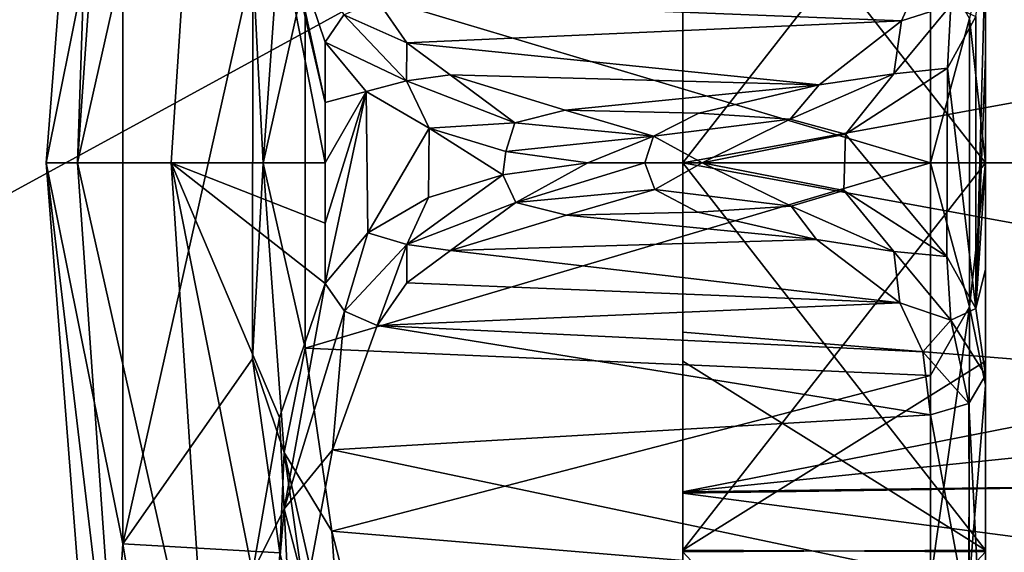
# Model space of a CAD drawing. Extents: x -207 to 207, y 0 to 988.
# Tile 65 of 144: x -96.87 to -83.24, y 581.61 to 588.98. Entities that reach past the tile are written whole.
import ezdxf

# ---------------------------------------------------------------- set-up
doc = ezdxf.new("R2010")
doc.units = 0
doc.header["$LTSCALE"] = 127.314815
for name, color, linetype in [('391', 7, 'CONTINUOUS'), ('394', 7, 'CONTINUOUS'), ('395', 7, 'CONTINUOUS'), ('400', 7, 'CONTINUOUS'), ('401', 7, 'CONTINUOUS'), ('402', 7, 'CONTINUOUS'), ('403', 7, 'CONTINUOUS'), ('404', 7, 'CONTINUOUS'), ('416', 7, 'CONTINUOUS'), ('422', 7, 'CONTINUOUS'), ('424', 7, 'CONTINUOUS'), ('425', 7, 'CONTINUOUS'), ('426', 7, 'CONTINUOUS'), ('440', 7, 'CONTINUOUS'), ('441', 7, 'CONTINUOUS'), ('444', 7, 'CONTINUOUS'), ('445', 7, 'CONTINUOUS'), ('446', 7, 'CONTINUOUS'), ('447', 7, 'CONTINUOUS'), ('449', 7, 'CONTINUOUS'), ('665', 7, 'CONTINUOUS'), ('666', 7, 'CONTINUOUS')]:
    doc.layers.add(name, color=color, linetype=linetype)

msp = doc.modelspace()

# ---------------------------------------------------------------- linework, layer by layer
at = {"layer": '391', "color": 7, "linetype": 'CONTINUOUS'}
for points in [[(-93.496, 586.992, -281.113), (-93.21, 590.998, -280.635), (-93.643, 589.75, -281.289), (-93.496, 586.992, -281.113)], [(-93.21, 590.998, -280.635), (-93.496, 586.992, -281.113), (-92.917, 589.587, -280.761), (-93.21, 590.998, -280.635)], [(-93.646, 584.283, -281.294), (-93.496, 586.992, -281.113), (-93.643, 589.75, -281.289), (-93.646, 584.283, -281.294)], [(-92.917, 589.587, -280.761), (-93.496, 586.992, -281.113), (-92.918, 584.433, -280.764), (-92.917, 589.587, -280.761)], [(-93.209, 582.99, -280.632), (-93.496, 586.992, -281.113), (-93.646, 584.283, -281.294), (-93.209, 582.99, -280.632)], [(-93.496, 586.992, -281.113), (-93.209, 582.99, -280.632), (-92.918, 584.433, -280.764), (-93.496, 586.992, -281.113)], [(-92.918, 584.433, -280.764), (-93.209, 582.99, -280.632), (-92.547, 581.901, -280.164), (-92.918, 584.433, -280.764)], [(-93.269, 581.597, -280.658), (-93.209, 582.99, -280.632), (-93.646, 584.283, -281.294), (-93.269, 581.597, -280.658)], [(-92.638, 579.03, -279.602), (-93.209, 582.99, -280.632), (-93.269, 581.597, -280.658), (-92.638, 579.03, -279.602)], [(-93.209, 582.99, -280.632), (-92.374, 579.288, -279.252), (-92.547, 581.901, -280.164), (-93.209, 582.99, -280.632)], [(-92.374, 579.288, -279.252), (-93.209, 582.99, -280.632), (-92.638, 579.03, -279.602), (-92.374, 579.288, -279.252)], [(-92.374, 579.288, -279.252), (-91.922, 579.469, -279.165), (-92.547, 581.901, -280.164), (-92.374, 579.288, -279.252)]]:
    msp.add_3dface(points, dxfattribs=at)
at = {"layer": '394', "color": 7, "linetype": 'CONTINUOUS'}
for points in [[(-95.733, 596.883, -300), (-96.5, 587, -300), (-95.439, 592.282, -289.665), (-95.733, 596.883, -300)], [(-95.439, 592.282, -289.665), (-96.5, 587, -300), (-95.44, 581.722, -289.665), (-95.439, 592.282, -289.665)], [(-93.643, 589.75, -281.289), (-95.439, 592.282, -289.665), (-95.44, 581.722, -289.665), (-93.643, 589.75, -281.289)], [(-93.646, 584.283, -281.294), (-93.643, 589.75, -281.289), (-95.44, 581.722, -289.665), (-93.646, 584.283, -281.294)], [(-96.5, 587, -300), (-95.733, 577.117, -300), (-95.44, 581.722, -289.665), (-96.5, 587, -300)], [(-93.269, 581.597, -280.658), (-93.646, 584.283, -281.294), (-95.44, 581.722, -289.665), (-93.269, 581.597, -280.658)], [(-95.44, 581.722, -289.665), (-95.733, 577.117, -300), (-93.722, 571.409, -289.753), (-95.44, 581.722, -289.665)], [(-93.269, 581.597, -280.658), (-95.44, 581.722, -289.665), (-93.722, 571.409, -289.753), (-93.269, 581.597, -280.658)]]:
    msp.add_3dface(points, dxfattribs=at)
at = {"layer": '395', "color": 7, "linetype": 'CONTINUOUS'}
for points in [[(-96.5, 587, -300), (-95.733, 596.883, -300), (-96.067, 587, -307.434), (-96.5, 587, -300)], [(-96.067, 587, -307.434), (-95.733, 596.883, -300), (-95.438, 595.925, -307.434), (-96.067, 587, -307.434)], [(-96.067, 587, -307.434), (-95.438, 595.925, -307.434), (-94.237, 595.149, -314.774), (-96.067, 587, -307.434)], [(-94.772, 587, -314.774), (-96.067, 587, -307.434), (-94.237, 595.149, -314.774), (-94.772, 587, -314.774)], [(-94.772, 587, -314.774), (-94.237, 595.149, -314.774), (-92.638, 587, -321.9), (-94.772, 587, -314.774)], [(-92.638, 587, -321.9), (-94.237, 595.149, -314.774), (-92.638, 587.836, -321.884), (-92.638, 587, -321.9)], [(-92.638, 587.836, -321.884), (-94.237, 595.149, -314.774), (-93.268, 590.522, -319.774), (-92.638, 587.836, -321.884)], [(-92.638, 588.67, -321.836), (-92.638, 587.836, -321.884), (-93.268, 590.522, -319.774), (-92.638, 588.67, -321.836)], [(-95.733, 577.117, -300), (-96.5, 587, -300), (-95.438, 578.076, -307.434), (-95.733, 577.117, -300)], [(-95.438, 578.076, -307.434), (-96.5, 587, -300), (-96.067, 587, -307.434), (-95.438, 578.076, -307.434)], [(-95.438, 578.076, -307.434), (-96.067, 587, -307.434), (-94.237, 578.851, -314.774), (-95.438, 578.076, -307.434)], [(-94.237, 578.851, -314.774), (-96.067, 587, -307.434), (-94.772, 587, -314.774), (-94.237, 578.851, -314.774)], [(-94.237, 578.851, -314.774), (-94.772, 587, -314.774), (-93.647, 581.327, -318.029), (-94.237, 578.851, -314.774)], [(-93.647, 581.327, -318.029), (-94.772, 587, -314.774), (-93.27, 583.472, -319.768), (-93.647, 581.327, -318.029)], [(-93.27, 583.472, -319.768), (-94.772, 587, -314.774), (-92.638, 585.33, -321.836), (-93.27, 583.472, -319.768)], [(-92.638, 585.33, -321.836), (-94.772, 587, -314.774), (-92.638, 586.164, -321.884), (-92.638, 585.33, -321.836)], [(-92.638, 586.164, -321.884), (-94.772, 587, -314.774), (-92.638, 587, -321.9), (-92.638, 586.164, -321.884)]]:
    msp.add_3dface(points, dxfattribs=at)
at = {"layer": '400', "color": 7, "linetype": 'CONTINUOUS'}
for points in [[(-93.27, 583.472, -319.768), (-92.638, 585.33, -321.836), (-93.209, 582.209, -319.189), (-93.27, 583.472, -319.768)], [(-92.638, 585.33, -321.836), (-92.374, 584.947, -322.039), (-93.209, 582.209, -319.189), (-92.638, 585.33, -321.836)], [(-93.209, 582.209, -319.189), (-92.374, 584.947, -322.039), (-92.537, 583.026, -320.121), (-93.209, 582.209, -319.189)], [(-92.374, 584.947, -322.039), (-91.922, 584.745, -322.039), (-92.537, 583.026, -320.121), (-92.374, 584.947, -322.039)], [(-93.647, 581.327, -318.029), (-93.27, 583.472, -319.768), (-93.209, 582.209, -319.189), (-93.647, 581.327, -318.029)], [(-92.908, 581.055, -318.506), (-93.209, 582.209, -319.189), (-92.537, 583.026, -320.121), (-92.908, 581.055, -318.506)], [(-93.647, 581.327, -318.029), (-93.209, 582.209, -319.189), (-93.496, 578.812, -317.02), (-93.647, 581.327, -318.029)], [(-93.496, 578.812, -317.02), (-93.209, 582.209, -319.189), (-93.041, 578.879, -317.219), (-93.496, 578.812, -317.02)], [(-93.041, 578.879, -317.219), (-93.209, 582.209, -319.189), (-92.908, 581.055, -318.506), (-93.041, 578.879, -317.219)]]:
    msp.add_3dface(points, dxfattribs=at)
at = {"layer": '401', "color": 7, "linetype": 'CONTINUOUS'}
for points in [[(-89.003, 587, -324.933), (-90.002, 586.451, -324.519), (-90.179, 586.834, -324.569), (-89.003, 587, -324.933)], [(-88.078, 586.631, -324.886), (-90.002, 586.451, -324.519), (-88.213, 587, -324.999), (-88.078, 586.631, -324.886)], [(-88.213, 587, -324.999), (-90.002, 586.451, -324.519), (-89.003, 587, -324.933), (-88.213, 587, -324.999)], [(-87.419, 587, -324.933), (-88.078, 586.631, -324.886), (-88.213, 587, -324.999), (-87.419, 587, -324.933)], [(-86.191, 586.397, -324.412), (-88.078, 586.631, -324.886), (-87.419, 587, -324.933), (-86.191, 586.397, -324.412)], [(-85.462, 586.615, -324.112), (-86.191, 586.397, -324.412), (-87.419, 587, -324.933), (-85.462, 586.615, -324.112)], [(-90.002, 586.451, -324.519), (-91.508, 585.869, -323.45), (-90.179, 586.834, -324.569), (-90.002, 586.451, -324.519)], [(-90.179, 586.834, -324.569), (-91.508, 585.869, -323.45), (-91.207, 586.52, -323.92), (-90.179, 586.834, -324.569)], [(-90.002, 586.451, -324.519), (-88.078, 586.631, -324.886), (-89.299, 586.275, -324.439), (-90.002, 586.451, -324.519)], [(-89.299, 586.275, -324.439), (-88.078, 586.631, -324.886), (-87.482, 586.317, -324.52), (-89.299, 586.275, -324.439)], [(-88.078, 586.631, -324.886), (-86.191, 586.397, -324.412), (-87.482, 586.317, -324.52), (-88.078, 586.631, -324.886)], [(-84.767, 585.769, -323.281), (-86.191, 586.397, -324.412), (-85.462, 586.615, -324.112), (-84.767, 585.769, -323.281)], [(-84.036, 585.703, -322.433), (-84.767, 585.769, -323.281), (-85.462, 586.615, -324.112), (-84.036, 585.703, -322.433)], [(-91.207, 586.52, -323.92), (-91.508, 585.869, -323.45), (-92.049, 586.031, -323.001), (-91.207, 586.52, -323.92)], [(-91.508, 585.869, -323.45), (-90.002, 586.451, -324.519), (-90.904, 585.783, -323.564), (-91.508, 585.869, -323.45)], [(-90.904, 585.783, -323.564), (-90.002, 586.451, -324.519), (-89.299, 586.275, -324.439), (-90.904, 585.783, -323.564)], [(-87.482, 586.317, -324.52), (-86.191, 586.397, -324.412), (-85.837, 585.936, -323.823), (-87.482, 586.317, -324.52)], [(-86.191, 586.397, -324.412), (-84.767, 585.769, -323.281), (-85.837, 585.936, -323.823), (-86.191, 586.397, -324.412)], [(-92.374, 584.947, -322.039), (-92.638, 585.33, -321.836), (-92.049, 586.031, -323.001), (-92.374, 584.947, -322.039)], [(-91.508, 585.869, -323.45), (-92.374, 584.947, -322.039), (-92.049, 586.031, -323.001), (-91.508, 585.869, -323.45)], [(-85.837, 585.936, -323.823), (-84.767, 585.769, -323.281), (-84.683, 585.062, -322.468), (-85.837, 585.936, -323.823)], [(-91.922, 584.745, -322.039), (-92.374, 584.947, -322.039), (-91.508, 585.869, -323.45), (-91.922, 584.745, -322.039)], [(-91.922, 584.745, -322.039), (-91.508, 585.869, -323.45), (-91.509, 585.336, -322.863), (-91.922, 584.745, -322.039)], [(-91.509, 585.336, -322.863), (-91.508, 585.869, -323.45), (-90.904, 585.783, -323.564), (-91.509, 585.336, -322.863)], [(-83.978, 584.82, -321.857), (-84.767, 585.769, -323.281), (-84.036, 585.703, -322.433), (-83.978, 584.82, -321.857)], [(-84.767, 585.769, -323.281), (-83.978, 584.82, -321.857), (-84.683, 585.062, -322.468), (-84.767, 585.769, -323.281)], [(-83.634, 584.98, -321.309), (-83.978, 584.82, -321.857), (-84.036, 585.703, -322.433), (-83.634, 584.98, -321.309)], [(-84.683, 585.062, -322.468), (-83.978, 584.82, -321.857), (-84.367, 584.38, -321.579), (-84.683, 585.062, -322.468)], [(-83.5, 584.059, -320.074), (-83.978, 584.82, -321.857), (-83.634, 584.98, -321.309), (-83.5, 584.059, -320.074)], [(-83.978, 584.82, -321.857), (-83.731, 583.665, -320.454), (-84.367, 584.38, -321.579), (-83.978, 584.82, -321.857)], [(-83.731, 583.665, -320.454), (-83.978, 584.82, -321.857), (-83.5, 584.059, -320.074), (-83.731, 583.665, -320.454)], [(-84.262, 583.51, -320.603), (-84.367, 584.38, -321.579), (-83.731, 583.665, -320.454), (-84.262, 583.51, -320.603)]]:
    msp.add_3dface(points, dxfattribs=at)
at = {"layer": '402', "color": 7, "linetype": 'CONTINUOUS'}
for points in [[(-92.638, 587.836, -321.884), (-92.638, 588.67, -321.836), (-92.071, 587.987, -322.97), (-92.638, 587.836, -321.884)], [(-92.638, 585.33, -321.836), (-92.638, 586.164, -321.884), (-92.071, 587.987, -322.97), (-92.638, 585.33, -321.836)], [(-92.049, 586.031, -323.001), (-92.638, 585.33, -321.836), (-92.071, 587.987, -322.97), (-92.049, 586.031, -323.001)], [(-92.638, 586.164, -321.884), (-92.638, 587, -321.9), (-92.071, 587.987, -322.97), (-92.638, 586.164, -321.884)], [(-92.638, 587, -321.9), (-92.638, 587.836, -321.884), (-92.071, 587.987, -322.97), (-92.638, 587, -321.9)], [(-91.199, 587.477, -323.927), (-92.049, 586.031, -323.001), (-92.071, 587.987, -322.97), (-91.199, 587.477, -323.927)], [(-91.207, 586.52, -323.92), (-92.049, 586.031, -323.001), (-91.199, 587.477, -323.927), (-91.207, 586.52, -323.92)], [(-90.179, 586.834, -324.569), (-91.207, 586.52, -323.92), (-91.199, 587.477, -323.927), (-90.179, 586.834, -324.569)], [(-90.137, 587.157, -324.588), (-90.179, 586.834, -324.569), (-91.199, 587.477, -323.927), (-90.137, 587.157, -324.588)], [(-89.003, 587, -324.933), (-90.179, 586.834, -324.569), (-90.137, 587.157, -324.588), (-89.003, 587, -324.933)]]:
    msp.add_3dface(points, dxfattribs=at)
at = {"layer": '403', "color": 7, "linetype": 'CONTINUOUS'}
for points in [[(-84.362, 589.638, -321.558), (-83.979, 589.18, -321.857), (-84.664, 588.966, -322.429), (-84.362, 589.638, -321.558)], [(-92.38, 589.049, -322.038), (-91.922, 589.255, -322.039), (-91.508, 588.662, -322.865), (-92.38, 589.049, -322.038)], [(-83.979, 589.18, -321.857), (-84.027, 588.308, -322.415), (-84.77, 588.23, -323.283), (-83.979, 589.18, -321.857)], [(-83.979, 589.18, -321.857), (-84.77, 588.23, -323.283), (-84.664, 588.966, -322.429), (-83.979, 589.18, -321.857)], [(-83.632, 589.025, -321.301), (-84.027, 588.308, -322.415), (-83.979, 589.18, -321.857), (-83.632, 589.025, -321.301)], [(-91.513, 588.134, -323.445), (-92.638, 588.67, -321.836), (-92.38, 589.049, -322.038), (-91.513, 588.134, -323.445)], [(-91.513, 588.134, -323.445), (-92.38, 589.049, -322.038), (-91.508, 588.662, -322.865), (-91.513, 588.134, -323.445)], [(-84.664, 588.966, -322.429), (-84.77, 588.23, -323.283), (-85.8, 588.08, -323.795), (-84.664, 588.966, -322.429)], [(-92.071, 587.987, -322.97), (-92.638, 588.67, -321.836), (-91.513, 588.134, -323.445), (-92.071, 587.987, -322.97)], [(-90.907, 588.218, -323.562), (-91.513, 588.134, -323.445), (-91.508, 588.662, -322.865), (-90.907, 588.218, -323.562)], [(-90.013, 587.551, -324.515), (-91.513, 588.134, -323.445), (-90.907, 588.218, -323.562), (-90.013, 587.551, -324.515)], [(-89.319, 587.728, -324.433), (-90.013, 587.551, -324.515), (-90.907, 588.218, -323.562), (-89.319, 587.728, -324.433)], [(-84.77, 588.23, -323.283), (-85.436, 587.394, -324.093), (-86.201, 587.601, -324.417), (-84.77, 588.23, -323.283)], [(-84.77, 588.23, -323.283), (-86.201, 587.601, -324.417), (-85.8, 588.08, -323.795), (-84.77, 588.23, -323.283)], [(-84.027, 588.308, -322.415), (-85.436, 587.394, -324.093), (-84.77, 588.23, -323.283), (-84.027, 588.308, -322.415)], [(-91.199, 587.477, -323.927), (-92.071, 587.987, -322.97), (-91.513, 588.134, -323.445), (-91.199, 587.477, -323.927)], [(-90.013, 587.551, -324.515), (-91.199, 587.477, -323.927), (-91.513, 588.134, -323.445), (-90.013, 587.551, -324.515)], [(-85.8, 588.08, -323.795), (-86.201, 587.601, -324.417), (-87.467, 587.685, -324.517), (-85.8, 588.08, -323.795)], [(-88.094, 587.369, -324.887), (-90.013, 587.551, -324.515), (-89.319, 587.728, -324.433), (-88.094, 587.369, -324.887)], [(-87.467, 587.685, -324.517), (-88.094, 587.369, -324.887), (-89.319, 587.728, -324.433), (-87.467, 587.685, -324.517)], [(-86.201, 587.601, -324.417), (-88.094, 587.369, -324.887), (-87.467, 587.685, -324.517), (-86.201, 587.601, -324.417)], [(-90.137, 587.157, -324.588), (-91.199, 587.477, -323.927), (-90.013, 587.551, -324.515), (-90.137, 587.157, -324.588)], [(-88.094, 587.369, -324.887), (-90.137, 587.157, -324.588), (-90.013, 587.551, -324.515), (-88.094, 587.369, -324.887)], [(-86.201, 587.601, -324.417), (-87.419, 587, -324.933), (-88.094, 587.369, -324.887), (-86.201, 587.601, -324.417)], [(-85.436, 587.394, -324.093), (-87.419, 587, -324.933), (-86.201, 587.601, -324.417), (-85.436, 587.394, -324.093)], [(-89.003, 587, -324.933), (-90.137, 587.157, -324.588), (-88.094, 587.369, -324.887), (-89.003, 587, -324.933)], [(-88.213, 587, -324.999), (-89.003, 587, -324.933), (-88.094, 587.369, -324.887), (-88.213, 587, -324.999)], [(-87.419, 587, -324.933), (-88.213, 587, -324.999), (-88.094, 587.369, -324.887), (-87.419, 587, -324.933)]]:
    msp.add_3dface(points, dxfattribs=at)
at = {"layer": '404', "color": 7, "linetype": 'CONTINUOUS'}
msp.add_3dface([(-92.638, 588.67, -321.836), (-93.268, 590.522, -319.774), (-92.38, 589.049, -322.038), (-92.638, 588.67, -321.836)], dxfattribs=at)
at = {"layer": '416', "color": 7, "linetype": 'CONTINUOUS'}
for points in [[(-83.5, 587, -314.015), (-83.5, 589.941, -320.074), (-83.5, 592.362, -312.949), (-83.5, 587, -314.015)], [(-83.5, 590.078, -281.451), (-83.5, 587, -281.725), (-83.5, 589.746, -286.256), (-83.5, 590.078, -281.451)], [(-83.5, 588.475, -320.235), (-83.5, 589.941, -320.074), (-83.5, 587, -314.015), (-83.5, 588.475, -320.235)], [(-83.5, 589.746, -286.256), (-83.5, 587, -281.725), (-83.5, 587, -285.985), (-83.5, 589.746, -286.256)], [(-83.5, 587, -320.289), (-83.5, 588.475, -320.235), (-83.5, 587, -314.015), (-83.5, 587, -320.289)], [(-83.5, 585.525, -320.235), (-83.5, 587, -320.289), (-83.5, 584.254, -313.744), (-83.5, 585.525, -320.235)], [(-83.5, 587, -320.289), (-83.5, 587, -314.015), (-83.5, 584.254, -313.744), (-83.5, 587, -320.289)], [(-83.5, 587, -281.725), (-83.5, 583.922, -281.451), (-83.5, 587, -285.985), (-83.5, 587, -281.725)], [(-83.5, 587, -285.985), (-83.5, 583.922, -281.451), (-83.5, 581.638, -287.051), (-83.5, 587, -285.985)], [(-83.5, 584.059, -320.074), (-83.5, 585.525, -320.235), (-83.5, 584.254, -313.744), (-83.5, 584.059, -320.074)], [(-83.5, 581.615, -312.94), (-83.5, 584.059, -320.074), (-83.5, 584.254, -313.744), (-83.5, 581.615, -312.94)], [(-83.5, 579.071, -316.465), (-83.5, 584.059, -320.074), (-83.5, 581.615, -312.94), (-83.5, 579.071, -316.465)], [(-83.5, 583.922, -281.451), (-83.5, 580.94, -280.637), (-83.5, 581.638, -287.051), (-83.5, 583.922, -281.451)], [(-83.5, 580.94, -280.637), (-83.5, 578.197, -281.721), (-83.5, 581.638, -287.051), (-83.5, 580.94, -280.637)], [(-83.5, 581.638, -287.051), (-83.5, 578.197, -281.721), (-83.5, 577.096, -290.084), (-83.5, 581.638, -287.051)], [(-83.5, 577.084, -309.904), (-83.5, 579.071, -316.465), (-83.5, 581.615, -312.94), (-83.5, 577.084, -309.904)]]:
    msp.add_3dface(points, dxfattribs=at)
at = {"layer": '422', "color": 7, "linetype": 'CONTINUOUS'}
for points in [[(-91.922, 589.255, -322.039), (-84.362, 589.638, -321.558), (-84.664, 588.966, -322.429), (-91.922, 589.255, -322.039)], [(-91.922, 589.255, -322.039), (-84.664, 588.966, -322.429), (-91.508, 588.662, -322.865), (-91.922, 589.255, -322.039)], [(-84.664, 588.966, -322.429), (-85.8, 588.08, -323.795), (-91.508, 588.662, -322.865), (-84.664, 588.966, -322.429)], [(-85.8, 588.08, -323.795), (-90.907, 588.218, -323.562), (-91.508, 588.662, -322.865), (-85.8, 588.08, -323.795)], [(-85.8, 588.08, -323.795), (-89.319, 587.728, -324.433), (-90.907, 588.218, -323.562), (-85.8, 588.08, -323.795)], [(-85.8, 588.08, -323.795), (-87.467, 587.685, -324.517), (-89.319, 587.728, -324.433), (-85.8, 588.08, -323.795)]]:
    msp.add_3dface(points, dxfattribs=at)
at = {"layer": '424', "color": 7, "linetype": 'CONTINUOUS'}
for points in [[(-83.634, 584.98, -321.309), (-83.632, 589.025, -321.301), (-83.5, 589.941, -320.074), (-83.634, 584.98, -321.309)], [(-83.634, 584.98, -321.309), (-83.5, 589.941, -320.074), (-83.5, 588.475, -320.235), (-83.634, 584.98, -321.309)], [(-83.634, 584.98, -321.309), (-84.027, 588.308, -322.415), (-83.632, 589.025, -321.301), (-83.634, 584.98, -321.309)], [(-83.634, 584.98, -321.309), (-83.5, 588.475, -320.235), (-83.5, 587, -320.289), (-83.634, 584.98, -321.309)], [(-84.036, 585.703, -322.433), (-85.436, 587.394, -324.093), (-84.027, 588.308, -322.415), (-84.036, 585.703, -322.433)], [(-83.634, 584.98, -321.309), (-84.036, 585.703, -322.433), (-84.027, 588.308, -322.415), (-83.634, 584.98, -321.309)], [(-85.462, 586.615, -324.112), (-87.419, 587, -324.933), (-85.436, 587.394, -324.093), (-85.462, 586.615, -324.112)], [(-84.036, 585.703, -322.433), (-85.462, 586.615, -324.112), (-85.436, 587.394, -324.093), (-84.036, 585.703, -322.433)], [(-83.634, 584.98, -321.309), (-83.5, 587, -320.289), (-83.5, 585.525, -320.235), (-83.634, 584.98, -321.309)], [(-83.5, 584.059, -320.074), (-83.634, 584.98, -321.309), (-83.5, 585.525, -320.235), (-83.5, 584.059, -320.074)]]:
    msp.add_3dface(points, dxfattribs=at)
at = {"layer": '425', "color": 7, "linetype": 'CONTINUOUS'}
for points in [[(-83.731, 583.665, -320.454), (-83.5, 584.059, -320.074), (-83.5, 579.071, -316.465), (-83.731, 583.665, -320.454)], [(-84.262, 583.51, -320.603), (-83.731, 583.665, -320.454), (-83.723, 580.583, -317.923), (-84.262, 583.51, -320.603)], [(-83.731, 583.665, -320.454), (-83.5, 579.071, -316.465), (-83.723, 580.583, -317.923), (-83.731, 583.665, -320.454)], [(-84.262, 583.51, -320.603), (-83.723, 580.583, -317.923), (-84.262, 581.279, -318.665), (-84.262, 583.51, -320.603)]]:
    msp.add_3dface(points, dxfattribs=at)
at = {"layer": '426', "color": 7, "linetype": 'CONTINUOUS'}
for points in [[(-89.299, 586.275, -324.439), (-87.482, 586.317, -324.52), (-85.837, 585.936, -323.823), (-89.299, 586.275, -324.439)], [(-90.904, 585.783, -323.564), (-89.299, 586.275, -324.439), (-85.837, 585.936, -323.823), (-90.904, 585.783, -323.564)], [(-90.904, 585.783, -323.564), (-85.837, 585.936, -323.823), (-84.683, 585.062, -322.468), (-90.904, 585.783, -323.564)], [(-91.509, 585.336, -322.863), (-90.904, 585.783, -323.564), (-84.683, 585.062, -322.468), (-91.509, 585.336, -322.863)], [(-91.922, 584.745, -322.039), (-91.509, 585.336, -322.863), (-84.683, 585.062, -322.468), (-91.922, 584.745, -322.039)], [(-91.922, 584.745, -322.039), (-84.683, 585.062, -322.468), (-84.367, 584.38, -321.579), (-91.922, 584.745, -322.039)], [(-92.537, 583.026, -320.121), (-91.922, 584.745, -322.039), (-84.262, 583.51, -320.603), (-92.537, 583.026, -320.121)], [(-91.922, 584.745, -322.039), (-84.367, 584.38, -321.579), (-84.262, 583.51, -320.603), (-91.922, 584.745, -322.039)], [(-92.537, 583.026, -320.121), (-84.262, 583.51, -320.603), (-84.262, 581.279, -318.665), (-92.537, 583.026, -320.121)], [(-92.908, 581.055, -318.506), (-92.537, 583.026, -320.121), (-84.262, 581.279, -318.665), (-92.908, 581.055, -318.506)]]:
    msp.add_3dface(points, dxfattribs=at)
at = {"layer": '440', "color": 7, "linetype": 'CONTINUOUS'}
for points in [[(-83.5, 587, -281.725), (-83.5, 590.078, -281.451), (-83.723, 588.995, -281.068), (-83.5, 587, -281.725)], [(-84.262, 587, -280.963), (-83.723, 588.995, -281.068), (-84.262, 589.944, -280.701), (-84.262, 587, -280.963)], [(-83.723, 585.005, -281.068), (-83.723, 588.995, -281.068), (-84.262, 587, -280.963), (-83.723, 585.005, -281.068)], [(-83.723, 585.005, -281.068), (-83.5, 587, -281.725), (-83.723, 588.995, -281.068), (-83.723, 585.005, -281.068)], [(-84.262, 584.056, -280.701), (-83.723, 585.005, -281.068), (-84.262, 587, -280.963), (-84.262, 584.056, -280.701)], [(-83.5, 583.922, -281.451), (-83.5, 587, -281.725), (-83.723, 585.005, -281.068), (-83.5, 583.922, -281.451)], [(-84.262, 581.205, -279.923), (-83.731, 581.13, -280.125), (-83.723, 585.005, -281.068), (-84.262, 581.205, -279.923)], [(-84.262, 581.205, -279.923), (-83.723, 585.005, -281.068), (-84.262, 584.056, -280.701), (-84.262, 581.205, -279.923)], [(-83.731, 581.13, -280.125), (-83.5, 583.922, -281.451), (-83.723, 585.005, -281.068), (-83.731, 581.13, -280.125)], [(-83.731, 581.13, -280.125), (-83.5, 580.94, -280.637), (-83.5, 583.922, -281.451), (-83.731, 581.13, -280.125)]]:
    msp.add_3dface(points, dxfattribs=at)
at = {"layer": '441', "color": 7, "linetype": 'CONTINUOUS'}
for points in [[(-92.917, 589.587, -280.761), (-84.262, 587, -280.963), (-84.262, 589.944, -280.701), (-92.917, 589.587, -280.761)], [(-92.917, 589.587, -280.761), (-92.918, 584.433, -280.764), (-84.262, 587, -280.963), (-92.917, 589.587, -280.761)], [(-92.918, 584.433, -280.764), (-84.262, 584.056, -280.701), (-84.262, 587, -280.963), (-92.918, 584.433, -280.764)], [(-92.918, 584.433, -280.764), (-92.547, 581.901, -280.164), (-84.262, 584.056, -280.701), (-92.918, 584.433, -280.764)], [(-92.547, 581.901, -280.164), (-84.262, 581.205, -279.923), (-84.262, 584.056, -280.701), (-92.547, 581.901, -280.164)], [(-92.547, 581.901, -280.164), (-91.922, 579.469, -279.165), (-84.262, 581.205, -279.923), (-92.547, 581.901, -280.164)]]:
    msp.add_3dface(points, dxfattribs=at)
at = {"layer": '444', "color": 7, "linetype": 'CONTINUOUS'}
for points in [[(-83.5, 587, -314.015), (-83.5, 592.362, -312.949), (-87.689, 587, -314.015), (-83.5, 587, -314.015)], [(-87.689, 587, -314.015), (-83.5, 592.362, -312.949), (-87.689, 589.746, -313.744), (-87.689, 587, -314.015)], [(-83.5, 589.746, -286.256), (-83.5, 587, -285.985), (-87.689, 592.362, -287.051), (-83.5, 589.746, -286.256)], [(-87.689, 592.362, -287.051), (-83.5, 587, -285.985), (-87.689, 587, -285.985), (-87.689, 592.362, -287.051)]]:
    msp.add_3dface(points, dxfattribs=at)
at = {"layer": '445', "color": 7, "linetype": 'CONTINUOUS'}
for points in [[(-83.5, 584.254, -313.744), (-83.5, 587, -314.015), (-87.689, 581.638, -312.949), (-83.5, 584.254, -313.744)], [(-83.5, 587, -314.015), (-87.689, 587, -314.015), (-87.689, 581.638, -312.949), (-83.5, 587, -314.015)], [(-83.5, 587, -285.985), (-83.5, 581.638, -287.051), (-87.689, 587, -285.985), (-83.5, 587, -285.985)], [(-87.689, 587, -285.985), (-83.5, 581.638, -287.051), (-87.689, 584.254, -286.256), (-87.689, 587, -285.985)], [(-87.689, 584.254, -286.256), (-83.5, 581.638, -287.051), (-87.689, 581.615, -287.06), (-87.689, 584.254, -286.256)], [(-83.5, 581.615, -312.94), (-83.5, 584.254, -313.744), (-87.689, 581.638, -312.949), (-83.5, 581.615, -312.94)], [(-83.5, 581.638, -287.051), (-83.5, 577.096, -290.084), (-87.689, 581.615, -287.06), (-83.5, 581.638, -287.051)], [(-87.689, 577.096, -309.916), (-83.5, 581.615, -312.94), (-87.689, 581.638, -312.949), (-87.689, 577.096, -309.916)], [(-87.689, 581.615, -287.06), (-83.5, 577.096, -290.084), (-87.689, 577.084, -290.096), (-87.689, 581.615, -287.06)], [(-83.5, 577.084, -309.904), (-83.5, 581.615, -312.94), (-87.689, 577.096, -309.916), (-83.5, 577.084, -309.904)]]:
    msp.add_3dface(points, dxfattribs=at)
at = {"layer": '446', "color": 7, "linetype": 'CONTINUOUS'}
for points in [[(-87.689, 592.385, -312.94), (-87.689, 596.916, -309.904), (-87.689, 587, -310.5), (-87.689, 592.385, -312.94)], [(-87.689, 587, -310.5), (-87.689, 596.916, -309.904), (-87.689, 591.555, -309.46), (-87.689, 587, -310.5)], [(-87.689, 589.746, -313.744), (-87.689, 592.385, -312.94), (-87.689, 581.638, -312.949), (-87.689, 589.746, -313.744)], [(-87.689, 581.638, -312.949), (-87.689, 592.385, -312.94), (-87.689, 587, -310.5), (-87.689, 581.638, -312.949)], [(-87.689, 592.362, -287.051), (-87.689, 587, -285.985), (-87.689, 584.254, -286.256), (-87.689, 592.362, -287.051)], [(-87.689, 592.362, -287.051), (-87.689, 584.254, -286.256), (-87.689, 581.615, -287.06), (-87.689, 592.362, -287.051)], [(-87.689, 592.362, -287.051), (-87.689, 581.615, -287.06), (-87.689, 587, -289.5), (-87.689, 592.362, -287.051)], [(-87.689, 589.347, -289.766), (-87.689, 592.362, -287.051), (-87.689, 587, -289.5), (-87.689, 589.347, -289.766)], [(-87.689, 587, -314.015), (-87.689, 589.746, -313.744), (-87.689, 581.638, -312.949), (-87.689, 587, -314.015)], [(-87.689, 581.615, -287.06), (-87.689, 577.084, -290.096), (-87.689, 587, -289.5), (-87.689, 581.615, -287.06)], [(-87.689, 587, -289.5), (-87.689, 577.084, -290.096), (-87.689, 582.445, -290.54), (-87.689, 587, -289.5)], [(-87.689, 581.638, -312.949), (-87.689, 587, -310.5), (-87.689, 584.653, -310.234), (-87.689, 581.638, -312.949)], [(-87.689, 577.096, -309.916), (-87.689, 581.638, -312.949), (-87.689, 584.653, -310.234), (-87.689, 577.096, -309.916)], [(-87.689, 582.425, -309.451), (-87.689, 577.096, -309.916), (-87.689, 584.653, -310.234), (-87.689, 582.425, -309.451)], [(-87.689, 577.084, -290.096), (-87.689, 574.051, -294.639), (-87.689, 582.445, -290.54), (-87.689, 577.084, -290.096)], [(-87.689, 582.445, -290.54), (-87.689, 574.051, -294.639), (-87.689, 578.798, -293.444), (-87.689, 582.445, -290.54)], [(-87.689, 575.344, -307.782), (-87.689, 577.096, -309.916), (-87.689, 582.425, -309.451), (-87.689, 575.344, -307.782)], [(-87.689, 578.786, -306.54), (-87.689, 575.344, -307.782), (-87.689, 582.425, -309.451), (-87.689, 578.786, -306.54)]]:
    msp.add_3dface(points, dxfattribs=at)
at = {"layer": '447', "color": 7, "linetype": 'CONTINUOUS'}
for points in [[(-87.689, 587, -310.5), (-87.689, 591.555, -309.46), (-64.5, 587, -309.75), (-87.689, 587, -310.5)], [(-64.5, 587, -309.75), (-87.689, 591.555, -309.46), (-64.5, 589.179, -309.503), (-64.5, 587, -309.75)], [(-87.689, 589.347, -289.766), (-87.689, 587, -289.5), (-64.5, 591.232, -291.217), (-87.689, 589.347, -289.766)], [(-87.689, 587, -289.5), (-64.5, 587, -290.25), (-64.5, 591.232, -291.217), (-87.689, 587, -289.5)]]:
    msp.add_3dface(points, dxfattribs=at)
at = {"layer": '449', "color": 7, "linetype": 'CONTINUOUS'}
for points in [[(-87.689, 584.653, -310.234), (-87.689, 587, -310.5), (-64.5, 582.768, -308.783), (-87.689, 584.653, -310.234)], [(-87.689, 587, -310.5), (-64.5, 587, -309.75), (-64.5, 582.768, -308.783), (-87.689, 587, -310.5)], [(-87.689, 587, -289.5), (-87.689, 582.445, -290.54), (-64.5, 587, -290.25), (-87.689, 587, -289.5)], [(-64.5, 587, -290.25), (-87.689, 582.445, -290.54), (-64.5, 584.821, -290.497), (-64.5, 587, -290.25)], [(-87.689, 582.445, -290.54), (-64.5, 582.75, -291.226), (-64.5, 584.821, -290.497), (-87.689, 582.445, -290.54)], [(-87.689, 582.425, -309.451), (-87.689, 584.653, -310.234), (-64.5, 582.768, -308.783), (-87.689, 582.425, -309.451)], [(-87.689, 582.425, -309.451), (-64.5, 582.768, -308.783), (-64.5, 579.38, -306.082), (-87.689, 582.425, -309.451)], [(-87.689, 582.445, -290.54), (-87.689, 578.798, -293.444), (-64.5, 582.75, -291.226), (-87.689, 582.445, -290.54)], [(-87.689, 578.798, -293.444), (-64.5, 579.367, -293.935), (-64.5, 582.75, -291.226), (-87.689, 578.798, -293.444)], [(-87.689, 578.786, -306.54), (-87.689, 582.425, -309.451), (-64.5, 579.38, -306.082), (-87.689, 578.786, -306.54)]]:
    msp.add_3dface(points, dxfattribs=at)
at = {"layer": '665', "color": 7, "linetype": 'CONTINUOUS'}
for points in [[(-117.164, 607.973, 75.297), (-109.789, 579.593, 126.703), (-91.204, 607.973, 105.255), (-117.164, 607.973, 75.297)], [(-109.789, 579.593, 126.703), (-69.645, 579.593, 152.502), (-91.204, 607.973, 105.255), (-109.789, 579.593, 126.703)], [(-91.204, 607.973, 105.255), (-69.645, 579.593, 152.502), (-57.856, 607.973, 126.687), (-91.204, 607.973, 105.255)]]:
    msp.add_3dface(points, dxfattribs=at)
at = {"layer": '666', "color": 7, "linetype": 'CONTINUOUS'}
for points in [[(-109.789, 579.593, -126.703), (-141.038, 579.593, -90.64), (-91.204, 607.973, -105.255), (-109.789, 579.593, -126.703)], [(-91.204, 607.973, -105.255), (-141.038, 579.593, -90.64), (-117.164, 607.973, -75.297), (-91.204, 607.973, -105.255)], [(-69.645, 579.593, -152.502), (-109.789, 579.593, -126.703), (-57.856, 607.973, -126.687), (-69.645, 579.593, -152.502)], [(-57.856, 607.973, -126.687), (-109.789, 579.593, -126.703), (-91.204, 607.973, -105.255), (-57.856, 607.973, -126.687)]]:
    msp.add_3dface(points, dxfattribs=at)

doc.saveas('drawing.dxf')
